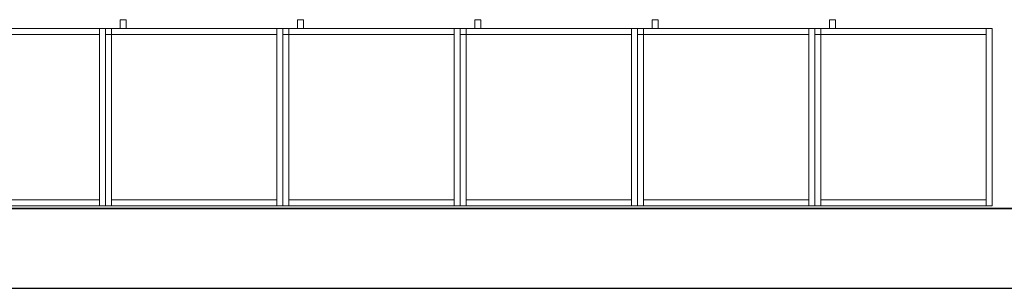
# Model space of a CAD drawing. Header units: metres. Extents: x 397.7 to 427.5, y 12.7 to 28.4.
# Tile 111 of 129: x 412.565 to 415.896, y 12.841 to 13.749. Entities that reach past the tile are written whole.
import ezdxf

# ---------------------------------------------------------------- set-up
doc = ezdxf.new("R2010")
doc.units = ezdxf.units.M
doc.layers.add('01_SUELOS', color=7, linetype='Continuous', lineweight=25, true_color=0x007f00)
for name, color, linetype, lineweight in [('02_MOBILIARIO', 7, 'Continuous', 18), ('A-DETL-____-MBND', 7, 'Continuous', 18), ('A-WALL-____-MCUT', 7, 'Continuous', 25), ('A-WALL-____-OTLN', 7, 'Continuous', 25), ('Mobiliario', 7, 'Continuous', 18)]:
    doc.layers.add(name, color=color, linetype=linetype, lineweight=lineweight)

# ---------------------------------------------------------------- blocks, each defined once
blk = doc.blocks.new('Family - Armai 60x60x60_P4-153679-07_PCI_P4')
at = {"layer": 'A-DETL-____-MBND', "color": 253, "true_color": 0xaaaaaa}
for p, q in [((0, 0.6), (0.6, 0.6)), ((0.6, 0.6), (0, 0.6)), ((0, 0), (0, 0.6)), ((0, 0.6), (0, 0)), ((0, 0.58), (0, 0.6)), ((0, 0.6), (0, 0.58)), ((0, 0.6), (0.02, 0.6)), ((0.02, 0.6), (0, 0.6)), ((0, 0.6), (0.02, 0.6)), ((0.02, 0.6), (0, 0.6)), ((0, 0), (0, 0.6)), ((0, 0.6), (0, 0)), ((0, 0.6), (0.6, 0.6)), ((0.6, 0.6), (0, 0.6)), ((0, 0), (0, 0.6)), ((0, 0.6), (0, 0)), ((0.02, 0.6), (0.02, 0.58)), ((0.02, 0.6), (0.02, 0.58)), ((0.02, 0.6), (0.02, 0)), ((0.02, 0), (0.02, 0.6)), ((0.02, 0.58), (0.02, 0.6)), ((0.02, 0.6), (0.58, 0.6)), ((0.02, 0.58), (0.02, 0.6)), ((0.58, 0.6), (0.02, 0.6)), ((0.05, 0.6), (0.05, 0.63)), ((0.05, 0.63), (0.07, 0.63)), ((0.05, 0.6), (0.05, 0.63)), ((0.07, 0.63), (0.05, 0.63)), ((0.07, 0.6), (0.05, 0.6)), ((0.05, 0.6), (0.07, 0.6)), ((0.07, 0.63), (0.07, 0.6)), ((0.07, 0.6), (0.07, 0.63)), ((0.58, 0.6), (0.6, 0.6)), ((0.6, 0.6), (0.58, 0.6)), ((0.58, 0), (0.58, 0.6)), ((0.58, 0.6), (0.58, 0)), ((0.58, 0.6), (0.58, 0.58)), ((0.58, 0.58), (0.58, 0.6)), ((0.6, 0.6), (0.6, 0)), ((0.6, 0), (0.6, 0.6)), ((0.6, 0.6), (0.6, 0)), ((0.6, 0), (0.6, 0.6)), ((0.6, 0.6), (0.6, 0)), ((0.6, 0), (0.6, 0.6)), ((0.02, 0.58), (0, 0.58)), ((0, 0.58), (0.02, 0.58)), ((0.58, 0.58), (0.02, 0.58)), ((0.02, 0.58), (0.58, 0.58)), ((0.6, 0), (0, 0)), ((0, 0), (0.6, 0)), ((0.02, 0), (0, 0)), ((0.02, 0), (0, 0)), ((0.6, 0), (0, 0)), ((0, 0), (0.6, 0)), ((0.02, 0), (0.02, 0.02)), ((0.02, 0.02), (0.58, 0.02)), ((0.02, 0), (0.02, 0.02)), ((0.58, 0.02), (0.02, 0.02)), ((0.58, 0), (0.02, 0)), ((0.02, 0), (0.58, 0)), ((0.58, 0.02), (0.58, 0)), ((0.58, 0), (0.58, 0.02)), ((0.6, 0), (0.58, 0)), ((0.6, 0), (0.58, 0))]:
    blk.add_line(p, q, dxfattribs=at)
blk = doc.blocks.new('Family - Armai 60x60x60_P4-153709-07_PCI_P4')
at = {"layer": '02_MOBILIARIO', "color": 253, "true_color": 0xaaaaaa}
for p, q in [((0.02, 0.6), (0, 0.6)), ((0, 0), (0, 0.6)), ((0, 0.6), (0.6, 0.6)), ((0.6, 0.6), (0, 0.6)), ((0, 0), (0, 0.6)), ((0, 0.6), (0, 0)), ((0, 0.6), (0, 0.58)), ((0, 0.6), (0.02, 0.6)), ((0.02, 0.6), (0.02, 0)), ((0.02, 0.58), (0.02, 0.6)), ((0.02, 0.6), (0.58, 0.6)), ((0.02, 0.6), (0.02, 0.58)), ((0.58, 0.58), (0.58, 0.6)), ((0.6, 0.6), (0.58, 0.6)), ((0.58, 0), (0.58, 0.6)), ((0.6, 0.6), (0.6, 0)), ((0.6, 0), (0.6, 0.6)), ((0.6, 0.6), (0.6, 0)), ((0.02, 0.58), (0, 0.58)), ((0.58, 0.58), (0.02, 0.58)), ((0.02, 0), (0, 0)), ((0.6, 0), (0, 0)), ((0, 0), (0.6, 0)), ((0.02, 0), (0.02, 0.02)), ((0.02, 0.02), (0.58, 0.02)), ((0.58, 0), (0.02, 0)), ((0.58, 0), (0.58, 0.02)), ((0.6, 0), (0.58, 0))]:
    blk.add_line(p, q, dxfattribs=at)
at = {"layer": 'Mobiliario', "color": 253, "true_color": 0xaaaaaa}
for p, q in [((0.02, 0.6), (0, 0.6)), ((0, 0.6), (0, 0)), ((0, 0.6), (0, 0.58)), ((0.02, 0.6), (0, 0.6)), ((0.02, 0), (0.02, 0.6)), ((0.58, 0.6), (0.02, 0.6)), ((0.02, 0.6), (0.02, 0.58)), ((0.02, 0.58), (0.02, 0.6)), ((0.58, 0.58), (0.58, 0.6)), ((0.6, 0.6), (0.58, 0.6)), ((0.58, 0.6), (0.58, 0)), ((0.6, 0), (0.6, 0.6)), ((0, 0.58), (0.02, 0.58)), ((0.02, 0.58), (0.58, 0.58)), ((0, 0), (0.02, 0)), ((0.58, 0.02), (0.02, 0.02)), ((0.02, 0.02), (0.02, 0)), ((0.02, 0), (0.58, 0)), ((0.58, 0), (0.58, 0.02)), ((0.58, 0), (0.6, 0))]:
    blk.add_line(p, q, dxfattribs=at)
blk = doc.blocks.new('Family - Armai 60x60x60_P4-153711-07_PCI_P4')
at = {"layer": 'A-DETL-____-MBND', "color": 253, "true_color": 0xaaaaaa}
for p, q in [((0, 0.6), (0.02, 0.6)), ((0.02, 0.6), (0, 0.6)), ((0, 0), (0, 0.6)), ((0, 0.6), (0, 0)), ((0, 0.6), (0.6, 0.6)), ((0.6, 0.6), (0, 0.6)), ((0, 0), (0, 0.6)), ((0, 0.6), (0, 0)), ((0, 0.58), (0, 0.6)), ((0, 0.6), (0, 0.58)), ((0, 0.6), (0.02, 0.6)), ((0.02, 0.6), (0, 0.6)), ((0, 0.6), (0.6, 0.6)), ((0.6, 0.6), (0, 0.6)), ((0, 0), (0, 0.6)), ((0, 0.6), (0, 0)), ((0.02, 0.6), (0.02, 0)), ((0.02, 0), (0.02, 0.6)), ((0.02, 0.58), (0.02, 0.6)), ((0.02, 0.6), (0.58, 0.6)), ((0.02, 0.58), (0.02, 0.6)), ((0.58, 0.6), (0.02, 0.6)), ((0.02, 0.6), (0.02, 0.58)), ((0.02, 0.6), (0.02, 0.58)), ((0.05, 0.6), (0.05, 0.63)), ((0.05, 0.63), (0.07, 0.63)), ((0.05, 0.6), (0.05, 0.63)), ((0.07, 0.63), (0.05, 0.63)), ((0.07, 0.6), (0.05, 0.6)), ((0.05, 0.6), (0.07, 0.6)), ((0.07, 0.63), (0.07, 0.6)), ((0.07, 0.6), (0.07, 0.63)), ((0.58, 0.6), (0.58, 0.58)), ((0.58, 0.58), (0.58, 0.6)), ((0.58, 0.6), (0.6, 0.6)), ((0.6, 0.6), (0.58, 0.6)), ((0.58, 0), (0.58, 0.6)), ((0.58, 0.6), (0.58, 0)), ((0.6, 0.6), (0.6, 0)), ((0.6, 0), (0.6, 0.6)), ((0.6, 0.6), (0.6, 0)), ((0.6, 0), (0.6, 0.6)), ((0.6, 0.6), (0.6, 0)), ((0.6, 0), (0.6, 0.6)), ((0.02, 0.58), (0, 0.58)), ((0, 0.58), (0.02, 0.58)), ((0.58, 0.58), (0.02, 0.58)), ((0.02, 0.58), (0.58, 0.58)), ((0.02, 0), (0, 0)), ((0.02, 0), (0, 0)), ((0.6, 0), (0, 0)), ((0, 0), (0.6, 0)), ((0.6, 0), (0, 0)), ((0, 0), (0.6, 0)), ((0.02, 0), (0.02, 0.02)), ((0.02, 0.02), (0.58, 0.02)), ((0.02, 0), (0.02, 0.02)), ((0.58, 0.02), (0.02, 0.02)), ((0.58, 0), (0.02, 0)), ((0.02, 0), (0.58, 0)), ((0.58, 0.02), (0.58, 0)), ((0.58, 0), (0.58, 0.02)), ((0.6, 0), (0.58, 0)), ((0.6, 0), (0.58, 0))]:
    blk.add_line(p, q, dxfattribs=at)
blk = doc.blocks.new('Family - Armai 60x60x60_P4-153765-07_PCI_P4')
at = {"layer": 'A-DETL-____-MBND', "color": 253, "true_color": 0xaaaaaa}
for p, q in [((0, 0.58), (0, 0.6)), ((0, 0.6), (0, 0.58)), ((0, 0.6), (0.02, 0.6)), ((0.02, 0.6), (0, 0.6)), ((0, 0.6), (0.6, 0.6)), ((0.6, 0.6), (0, 0.6)), ((0, 0), (0, 0.6)), ((0, 0.6), (0, 0)), ((0, 0.6), (0.6, 0.6)), ((0.6, 0.6), (0, 0.6)), ((0, 0), (0, 0.6)), ((0, 0.6), (0, 0)), ((0, 0.6), (0.02, 0.6)), ((0.02, 0.6), (0, 0.6)), ((0, 0), (0, 0.6)), ((0, 0.6), (0, 0)), ((0.02, 0.6), (0.02, 0.58)), ((0.02, 0.6), (0.02, 0.58)), ((0.02, 0.58), (0.02, 0.6)), ((0.02, 0.6), (0.58, 0.6)), ((0.02, 0.58), (0.02, 0.6)), ((0.58, 0.6), (0.02, 0.6)), ((0.02, 0.6), (0.02, 0)), ((0.02, 0), (0.02, 0.6)), ((0.05, 0.6), (0.05, 0.63)), ((0.05, 0.63), (0.07, 0.63)), ((0.05, 0.6), (0.05, 0.63)), ((0.07, 0.63), (0.05, 0.63)), ((0.07, 0.6), (0.05, 0.6)), ((0.05, 0.6), (0.07, 0.6)), ((0.07, 0.63), (0.07, 0.6)), ((0.07, 0.6), (0.07, 0.63)), ((0.58, 0.6), (0.58, 0.58)), ((0.58, 0.58), (0.58, 0.6)), ((0.58, 0.6), (0.6, 0.6)), ((0.6, 0.6), (0.58, 0.6)), ((0.58, 0), (0.58, 0.6)), ((0.58, 0.6), (0.58, 0)), ((0.6, 0.6), (0.6, 0)), ((0.6, 0), (0.6, 0.6)), ((0.6, 0.6), (0.6, 0)), ((0.6, 0), (0.6, 0.6)), ((0.6, 0.6), (0.6, 0)), ((0.6, 0), (0.6, 0.6)), ((0.02, 0.58), (0, 0.58)), ((0, 0.58), (0.02, 0.58)), ((0.58, 0.58), (0.02, 0.58)), ((0.02, 0.58), (0.58, 0.58)), ((0.6, 0), (0, 0)), ((0, 0), (0.6, 0)), ((0.6, 0), (0, 0)), ((0, 0), (0.6, 0)), ((0.02, 0), (0, 0)), ((0.02, 0), (0, 0)), ((0.02, 0), (0.02, 0.02)), ((0.02, 0.02), (0.58, 0.02)), ((0.02, 0), (0.02, 0.02)), ((0.58, 0.02), (0.02, 0.02)), ((0.58, 0), (0.02, 0)), ((0.02, 0), (0.58, 0)), ((0.58, 0.02), (0.58, 0)), ((0.58, 0), (0.58, 0.02)), ((0.6, 0), (0.58, 0)), ((0.6, 0), (0.58, 0))]:
    blk.add_line(p, q, dxfattribs=at)
blk = doc.blocks.new('Family - Armai 60x60x60_P4-153784-07_PCI_P4')
at = {"layer": '02_MOBILIARIO', "color": 253, "true_color": 0xaaaaaa}
for p, q in [((0, 0.6), (0, 0.58)), ((0, 0.6), (0.02, 0.6)), ((0, 0.6), (0.6, 0.6)), ((0.6, 0.6), (0, 0.6)), ((0, 0), (0, 0.6)), ((0, 0.6), (0, 0)), ((0.02, 0.6), (0, 0.6)), ((0, 0), (0, 0.6)), ((0.02, 0.6), (0.02, 0.58)), ((0.02, 0.58), (0.02, 0.6)), ((0.02, 0.6), (0.58, 0.6)), ((0.02, 0.6), (0.02, 0)), ((0.6, 0.6), (0.58, 0.6)), ((0.58, 0), (0.58, 0.6)), ((0.58, 0.58), (0.58, 0.6)), ((0.6, 0.6), (0.6, 0)), ((0.6, 0.6), (0.6, 0)), ((0.6, 0), (0.6, 0.6)), ((0.02, 0.58), (0, 0.58)), ((0.58, 0.58), (0.02, 0.58)), ((0.6, 0), (0, 0)), ((0, 0), (0.6, 0)), ((0.02, 0), (0, 0)), ((0.02, 0), (0.02, 0.02)), ((0.02, 0.02), (0.58, 0.02)), ((0.58, 0), (0.02, 0)), ((0.58, 0), (0.58, 0.02)), ((0.6, 0), (0.58, 0))]:
    blk.add_line(p, q, dxfattribs=at)
at = {"layer": 'Mobiliario', "color": 253, "true_color": 0xaaaaaa}
for p, q in [((0, 0.6), (0, 0.58)), ((0.02, 0.6), (0, 0.6)), ((0.02, 0.6), (0, 0.6)), ((0, 0.6), (0, 0)), ((0.02, 0.58), (0.02, 0.6)), ((0.58, 0.6), (0.02, 0.6)), ((0.02, 0.6), (0.02, 0.58)), ((0.02, 0), (0.02, 0.6)), ((0.6, 0.6), (0.58, 0.6)), ((0.58, 0.6), (0.58, 0)), ((0.58, 0.58), (0.58, 0.6)), ((0.6, 0), (0.6, 0.6)), ((0, 0.58), (0.02, 0.58)), ((0.02, 0.58), (0.58, 0.58)), ((0, 0), (0.02, 0)), ((0.58, 0.02), (0.02, 0.02)), ((0.02, 0.02), (0.02, 0)), ((0.02, 0), (0.58, 0)), ((0.58, 0), (0.58, 0.02)), ((0.58, 0), (0.6, 0))]:
    blk.add_line(p, q, dxfattribs=at)
blk = doc.blocks.new('Family - Armai 60x60x60_P4-153874-07_PCI_P4')
at = {"layer": '02_MOBILIARIO', "color": 253, "true_color": 0xaaaaaa}
for p, q in [((0, 0.6), (0, 0.58)), ((0, 0.6), (0.02, 0.6)), ((0, 0.6), (0.6, 0.6)), ((0.6, 0.6), (0, 0.6)), ((0, 0), (0, 0.6)), ((0, 0.6), (0, 0)), ((0.02, 0.6), (0, 0.6)), ((0, 0), (0, 0.6)), ((0.02, 0.6), (0.02, 0.58)), ((0.02, 0.58), (0.02, 0.6)), ((0.02, 0.6), (0.58, 0.6)), ((0.02, 0.6), (0.02, 0)), ((0.6, 0.6), (0.58, 0.6)), ((0.58, 0), (0.58, 0.6)), ((0.58, 0.58), (0.58, 0.6)), ((0.6, 0.6), (0.6, 0)), ((0.6, 0.6), (0.6, 0)), ((0.6, 0), (0.6, 0.6)), ((0.02, 0.58), (0, 0.58)), ((0.58, 0.58), (0.02, 0.58)), ((0.6, 0), (0, 0)), ((0, 0), (0.6, 0)), ((0.02, 0), (0, 0)), ((0.02, 0), (0.02, 0.02)), ((0.02, 0.02), (0.58, 0.02)), ((0.58, 0), (0.02, 0)), ((0.58, 0), (0.58, 0.02)), ((0.6, 0), (0.58, 0))]:
    blk.add_line(p, q, dxfattribs=at)
at = {"layer": 'Mobiliario', "color": 253, "true_color": 0xaaaaaa}
for p, q in [((0, 0.6), (0, 0.58)), ((0.02, 0.6), (0, 0.6)), ((0.02, 0.6), (0, 0.6)), ((0, 0.6), (0, 0)), ((0.02, 0.58), (0.02, 0.6)), ((0.58, 0.6), (0.02, 0.6)), ((0.02, 0.6), (0.02, 0.58)), ((0.02, 0), (0.02, 0.6)), ((0.6, 0.6), (0.58, 0.6)), ((0.58, 0.6), (0.58, 0)), ((0.58, 0.58), (0.58, 0.6)), ((0.6, 0), (0.6, 0.6)), ((0, 0.58), (0.02, 0.58)), ((0.02, 0.58), (0.58, 0.58)), ((0, 0), (0.02, 0)), ((0.58, 0.02), (0.02, 0.02)), ((0.02, 0.02), (0.02, 0)), ((0.02, 0), (0.58, 0)), ((0.58, 0), (0.58, 0.02)), ((0.58, 0), (0.6, 0))]:
    blk.add_line(p, q, dxfattribs=at)
blk = doc.blocks.new('Family - Armai 60x60x60_P4-153935-07_PCI_P4')
at = {"layer": '02_MOBILIARIO', "color": 253, "true_color": 0xaaaaaa}
for p, q in [((0, 0.6), (0.6, 0.6)), ((0.6, 0.6), (0, 0.6)), ((0, 0), (0, 0.6)), ((0, 0.6), (0, 0)), ((0, 0.6), (0, 0.58)), ((0, 0.6), (0.02, 0.6)), ((0.02, 0.6), (0, 0.6)), ((0, 0), (0, 0.6)), ((0.02, 0.6), (0.02, 0.58)), ((0.02, 0.6), (0.02, 0)), ((0.02, 0.58), (0.02, 0.6)), ((0.02, 0.6), (0.58, 0.6)), ((0.6, 0.6), (0.58, 0.6)), ((0.58, 0), (0.58, 0.6)), ((0.58, 0.58), (0.58, 0.6)), ((0.6, 0.6), (0.6, 0)), ((0.6, 0), (0.6, 0.6)), ((0.6, 0.6), (0.6, 0)), ((0.02, 0.58), (0, 0.58)), ((0.58, 0.58), (0.02, 0.58)), ((0.6, 0), (0, 0)), ((0, 0), (0.6, 0)), ((0.02, 0), (0, 0)), ((0.02, 0), (0.02, 0.02)), ((0.02, 0.02), (0.58, 0.02)), ((0.58, 0), (0.02, 0)), ((0.58, 0), (0.58, 0.02)), ((0.6, 0), (0.58, 0))]:
    blk.add_line(p, q, dxfattribs=at)
at = {"layer": 'Mobiliario', "color": 253, "true_color": 0xaaaaaa}
for p, q in [((0, 0.6), (0, 0.58)), ((0.02, 0.6), (0, 0.6)), ((0.02, 0.6), (0, 0.6)), ((0, 0.6), (0, 0)), ((0.02, 0.58), (0.02, 0.6)), ((0.02, 0), (0.02, 0.6)), ((0.58, 0.6), (0.02, 0.6)), ((0.02, 0.6), (0.02, 0.58)), ((0.6, 0.6), (0.58, 0.6)), ((0.58, 0.6), (0.58, 0)), ((0.58, 0.58), (0.58, 0.6)), ((0.6, 0), (0.6, 0.6)), ((0, 0.58), (0.02, 0.58)), ((0.02, 0.58), (0.58, 0.58)), ((0, 0), (0.02, 0)), ((0.58, 0.02), (0.02, 0.02)), ((0.02, 0.02), (0.02, 0)), ((0.02, 0), (0.58, 0)), ((0.58, 0), (0.58, 0.02)), ((0.58, 0), (0.6, 0))]:
    blk.add_line(p, q, dxfattribs=at)
blk = doc.blocks.new('Family - Armai 60x60x60_P4-154035-07_PCI_P4')
at = {"layer": 'A-DETL-____-MBND', "color": 253, "true_color": 0xaaaaaa}
for p, q in [((0, 0.6), (0.6, 0.6)), ((0.6, 0.6), (0, 0.6)), ((0, 0), (0, 0.6)), ((0, 0.6), (0, 0)), ((0, 0.6), (0.02, 0.6)), ((0.02, 0.6), (0, 0.6)), ((0, 0), (0, 0.6)), ((0, 0.6), (0, 0)), ((0, 0.6), (0.6, 0.6)), ((0.6, 0.6), (0, 0.6)), ((0, 0), (0, 0.6)), ((0, 0.6), (0, 0)), ((0, 0.58), (0, 0.6)), ((0, 0.6), (0, 0.58)), ((0, 0.6), (0.02, 0.6)), ((0.02, 0.6), (0, 0.6)), ((0.02, 0.6), (0.02, 0)), ((0.02, 0), (0.02, 0.6)), ((0.02, 0.58), (0.02, 0.6)), ((0.02, 0.6), (0.58, 0.6)), ((0.02, 0.58), (0.02, 0.6)), ((0.58, 0.6), (0.02, 0.6)), ((0.02, 0.6), (0.02, 0.58)), ((0.02, 0.6), (0.02, 0.58)), ((0.05, 0.6), (0.05, 0.63)), ((0.05, 0.63), (0.07, 0.63)), ((0.05, 0.6), (0.05, 0.63)), ((0.07, 0.63), (0.05, 0.63)), ((0.07, 0.6), (0.05, 0.6)), ((0.05, 0.6), (0.07, 0.6)), ((0.07, 0.63), (0.07, 0.6)), ((0.07, 0.6), (0.07, 0.63)), ((0.58, 0.6), (0.6, 0.6)), ((0.6, 0.6), (0.58, 0.6)), ((0.58, 0), (0.58, 0.6)), ((0.58, 0.6), (0.58, 0)), ((0.58, 0.6), (0.58, 0.58)), ((0.58, 0.58), (0.58, 0.6)), ((0.6, 0.6), (0.6, 0)), ((0.6, 0), (0.6, 0.6)), ((0.6, 0.6), (0.6, 0)), ((0.6, 0), (0.6, 0.6)), ((0.6, 0.6), (0.6, 0)), ((0.6, 0), (0.6, 0.6)), ((0.02, 0.58), (0, 0.58)), ((0, 0.58), (0.02, 0.58)), ((0.58, 0.58), (0.02, 0.58)), ((0.02, 0.58), (0.58, 0.58)), ((0.6, 0), (0, 0)), ((0, 0), (0.6, 0)), ((0.02, 0), (0, 0)), ((0.02, 0), (0, 0)), ((0.6, 0), (0, 0)), ((0, 0), (0.6, 0)), ((0.02, 0), (0.02, 0.02)), ((0.02, 0.02), (0.58, 0.02)), ((0.02, 0), (0.02, 0.02)), ((0.58, 0.02), (0.02, 0.02)), ((0.58, 0), (0.02, 0)), ((0.02, 0), (0.58, 0)), ((0.58, 0.02), (0.58, 0)), ((0.58, 0), (0.58, 0.02)), ((0.6, 0), (0.58, 0)), ((0.6, 0), (0.58, 0))]:
    blk.add_line(p, q, dxfattribs=at)
blk = doc.blocks.new('Family - Armai 60x60x60_P4-154091-07_PCI_P4')
at = {"layer": 'A-DETL-____-MBND', "color": 253, "true_color": 0xaaaaaa}
for p, q in [((0, 0.6), (0.02, 0.6)), ((0.02, 0.6), (0, 0.6)), ((0, 0), (0, 0.6)), ((0, 0.6), (0, 0)), ((0, 0.6), (0.6, 0.6)), ((0.6, 0.6), (0, 0.6)), ((0, 0), (0, 0.6)), ((0, 0.6), (0, 0)), ((0, 0.58), (0, 0.6)), ((0, 0.6), (0, 0.58)), ((0, 0.6), (0.02, 0.6)), ((0.02, 0.6), (0, 0.6)), ((0, 0.6), (0.6, 0.6)), ((0.6, 0.6), (0, 0.6)), ((0, 0), (0, 0.6)), ((0, 0.6), (0, 0)), ((0.02, 0.6), (0.02, 0)), ((0.02, 0), (0.02, 0.6)), ((0.02, 0.6), (0.02, 0.58)), ((0.02, 0.6), (0.02, 0.58)), ((0.02, 0.58), (0.02, 0.6)), ((0.02, 0.6), (0.58, 0.6)), ((0.02, 0.58), (0.02, 0.6)), ((0.58, 0.6), (0.02, 0.6)), ((0.05, 0.6), (0.05, 0.63)), ((0.05, 0.63), (0.07, 0.63)), ((0.05, 0.6), (0.05, 0.63)), ((0.07, 0.63), (0.05, 0.63)), ((0.07, 0.6), (0.05, 0.6)), ((0.05, 0.6), (0.07, 0.6)), ((0.07, 0.63), (0.07, 0.6)), ((0.07, 0.6), (0.07, 0.63)), ((0.58, 0.6), (0.6, 0.6)), ((0.6, 0.6), (0.58, 0.6)), ((0.58, 0), (0.58, 0.6)), ((0.58, 0.6), (0.58, 0)), ((0.58, 0.6), (0.58, 0.58)), ((0.58, 0.58), (0.58, 0.6)), ((0.6, 0.6), (0.6, 0)), ((0.6, 0), (0.6, 0.6)), ((0.6, 0.6), (0.6, 0)), ((0.6, 0), (0.6, 0.6)), ((0.6, 0.6), (0.6, 0)), ((0.6, 0), (0.6, 0.6)), ((0.02, 0.58), (0, 0.58)), ((0, 0.58), (0.02, 0.58)), ((0.58, 0.58), (0.02, 0.58)), ((0.02, 0.58), (0.58, 0.58)), ((0.02, 0), (0, 0)), ((0.02, 0), (0, 0)), ((0.6, 0), (0, 0)), ((0, 0), (0.6, 0)), ((0.6, 0), (0, 0)), ((0, 0), (0.6, 0)), ((0.02, 0), (0.02, 0.02)), ((0.02, 0.02), (0.58, 0.02)), ((0.02, 0), (0.02, 0.02)), ((0.58, 0.02), (0.02, 0.02)), ((0.58, 0), (0.02, 0)), ((0.02, 0), (0.58, 0)), ((0.58, 0.02), (0.58, 0)), ((0.58, 0), (0.58, 0.02)), ((0.6, 0), (0.58, 0)), ((0.6, 0), (0.58, 0))]:
    blk.add_line(p, q, dxfattribs=at)
blk = doc.blocks.new('Family - Armai 60x60x60_P4-154120-07_PCI_P4')
at = {"layer": 'A-DETL-____-MBND', "color": 253, "true_color": 0xaaaaaa}
for p, q in [((0, 0.6), (0.6, 0.6)), ((0.6, 0.6), (0, 0.6)), ((0, 0), (0, 0.6)), ((0, 0.6), (0, 0)), ((0, 0.6), (0.6, 0.6)), ((0.6, 0.6), (0, 0.6)), ((0, 0), (0, 0.6)), ((0, 0.6), (0, 0)), ((0, 0.6), (0.02, 0.6)), ((0.02, 0.6), (0, 0.6)), ((0, 0), (0, 0.6)), ((0, 0.6), (0, 0)), ((0, 0.58), (0, 0.6)), ((0, 0.6), (0, 0.58)), ((0, 0.6), (0.02, 0.6)), ((0.02, 0.6), (0, 0.6)), ((0.02, 0.58), (0.02, 0.6)), ((0.02, 0.6), (0.58, 0.6)), ((0.02, 0.58), (0.02, 0.6)), ((0.58, 0.6), (0.02, 0.6)), ((0.02, 0.6), (0.02, 0)), ((0.02, 0), (0.02, 0.6)), ((0.02, 0.6), (0.02, 0.58)), ((0.02, 0.6), (0.02, 0.58)), ((0.05, 0.6), (0.05, 0.63)), ((0.05, 0.63), (0.07, 0.63)), ((0.05, 0.6), (0.05, 0.63)), ((0.07, 0.63), (0.05, 0.63)), ((0.07, 0.6), (0.05, 0.6)), ((0.05, 0.6), (0.07, 0.6)), ((0.07, 0.63), (0.07, 0.6)), ((0.07, 0.6), (0.07, 0.63)), ((0.58, 0.6), (0.58, 0.58)), ((0.58, 0.58), (0.58, 0.6)), ((0.58, 0.6), (0.6, 0.6)), ((0.6, 0.6), (0.58, 0.6)), ((0.58, 0), (0.58, 0.6)), ((0.58, 0.6), (0.58, 0)), ((0.6, 0.6), (0.6, 0)), ((0.6, 0), (0.6, 0.6)), ((0.6, 0.6), (0.6, 0)), ((0.6, 0), (0.6, 0.6)), ((0.6, 0.6), (0.6, 0)), ((0.6, 0), (0.6, 0.6)), ((0.02, 0.58), (0, 0.58)), ((0, 0.58), (0.02, 0.58)), ((0.58, 0.58), (0.02, 0.58)), ((0.02, 0.58), (0.58, 0.58)), ((0.6, 0), (0, 0)), ((0, 0), (0.6, 0)), ((0.6, 0), (0, 0)), ((0, 0), (0.6, 0)), ((0.02, 0), (0, 0)), ((0.02, 0), (0, 0)), ((0.02, 0), (0.02, 0.02)), ((0.02, 0.02), (0.58, 0.02)), ((0.02, 0), (0.02, 0.02)), ((0.58, 0.02), (0.02, 0.02)), ((0.58, 0), (0.02, 0)), ((0.02, 0), (0.58, 0)), ((0.58, 0.02), (0.58, 0)), ((0.58, 0), (0.58, 0.02)), ((0.6, 0), (0.58, 0)), ((0.6, 0), (0.58, 0))]:
    blk.add_line(p, q, dxfattribs=at)
blk = doc.blocks.new('Family - Armai 60x60x60_P4-154166-07_PCI_P4')
at = {"layer": 'A-DETL-____-MBND', "color": 253, "true_color": 0xaaaaaa}
for p, q in [((0, 0.6), (0.6, 0.6)), ((0.6, 0.6), (0, 0.6)), ((0, 0), (0, 0.6)), ((0, 0.6), (0, 0)), ((0, 0.58), (0, 0.6)), ((0, 0.6), (0, 0.58)), ((0, 0.6), (0.02, 0.6)), ((0.02, 0.6), (0, 0.6)), ((0, 0.6), (0.6, 0.6)), ((0.6, 0.6), (0, 0.6)), ((0, 0), (0, 0.6)), ((0, 0.6), (0, 0)), ((0, 0.6), (0.02, 0.6)), ((0.02, 0.6), (0, 0.6)), ((0, 0), (0, 0.6)), ((0, 0.6), (0, 0)), ((0.02, 0.6), (0.02, 0.58)), ((0.02, 0.6), (0.02, 0.58)), ((0.02, 0.58), (0.02, 0.6)), ((0.02, 0.6), (0.58, 0.6)), ((0.02, 0.58), (0.02, 0.6)), ((0.58, 0.6), (0.02, 0.6)), ((0.02, 0.6), (0.02, 0)), ((0.02, 0), (0.02, 0.6)), ((0.05, 0.6), (0.05, 0.63)), ((0.05, 0.63), (0.07, 0.63)), ((0.05, 0.6), (0.05, 0.63)), ((0.07, 0.63), (0.05, 0.63)), ((0.07, 0.6), (0.05, 0.6)), ((0.05, 0.6), (0.07, 0.6)), ((0.07, 0.63), (0.07, 0.6)), ((0.07, 0.6), (0.07, 0.63)), ((0.58, 0.6), (0.6, 0.6)), ((0.6, 0.6), (0.58, 0.6)), ((0.58, 0), (0.58, 0.6)), ((0.58, 0.6), (0.58, 0)), ((0.58, 0.6), (0.58, 0.58)), ((0.58, 0.58), (0.58, 0.6)), ((0.6, 0.6), (0.6, 0)), ((0.6, 0), (0.6, 0.6)), ((0.6, 0.6), (0.6, 0)), ((0.6, 0), (0.6, 0.6)), ((0.6, 0.6), (0.6, 0)), ((0.6, 0), (0.6, 0.6)), ((0.02, 0.58), (0, 0.58)), ((0, 0.58), (0.02, 0.58)), ((0.58, 0.58), (0.02, 0.58)), ((0.02, 0.58), (0.58, 0.58)), ((0.6, 0), (0, 0)), ((0, 0), (0.6, 0)), ((0.6, 0), (0, 0)), ((0, 0), (0.6, 0)), ((0.02, 0), (0, 0)), ((0.02, 0), (0, 0)), ((0.02, 0), (0.02, 0.02)), ((0.02, 0.02), (0.58, 0.02)), ((0.02, 0), (0.02, 0.02)), ((0.58, 0.02), (0.02, 0.02)), ((0.58, 0), (0.02, 0)), ((0.02, 0), (0.58, 0)), ((0.58, 0.02), (0.58, 0)), ((0.58, 0), (0.58, 0.02)), ((0.6, 0), (0.58, 0)), ((0.6, 0), (0.58, 0))]:
    blk.add_line(p, q, dxfattribs=at)
blk = doc.blocks.new('Family - Armai 60x60x60_P4-154186-07_PCI_P4')
at = {"layer": 'A-DETL-____-MBND', "color": 253, "true_color": 0xaaaaaa}
for p, q in [((0, 0.6), (0.6, 0.6)), ((0.6, 0.6), (0, 0.6)), ((0, 0), (0, 0.6)), ((0, 0.6), (0, 0)), ((0, 0.58), (0, 0.6)), ((0, 0.6), (0, 0.58)), ((0, 0.6), (0.02, 0.6)), ((0.02, 0.6), (0, 0.6)), ((0, 0.6), (0.6, 0.6)), ((0.6, 0.6), (0, 0.6)), ((0, 0), (0, 0.6)), ((0, 0.6), (0, 0)), ((0, 0.6), (0.02, 0.6)), ((0.02, 0.6), (0, 0.6)), ((0, 0), (0, 0.6)), ((0, 0.6), (0, 0)), ((0.02, 0.58), (0.02, 0.6)), ((0.02, 0.6), (0.58, 0.6)), ((0.02, 0.58), (0.02, 0.6)), ((0.58, 0.6), (0.02, 0.6)), ((0.02, 0.6), (0.02, 0.58)), ((0.02, 0.6), (0.02, 0.58)), ((0.02, 0.6), (0.02, 0)), ((0.02, 0), (0.02, 0.6)), ((0.05, 0.6), (0.05, 0.63)), ((0.05, 0.63), (0.07, 0.63)), ((0.05, 0.6), (0.05, 0.63)), ((0.07, 0.63), (0.05, 0.63)), ((0.07, 0.6), (0.05, 0.6)), ((0.05, 0.6), (0.07, 0.6)), ((0.07, 0.63), (0.07, 0.6)), ((0.07, 0.6), (0.07, 0.63)), ((0.58, 0.6), (0.58, 0.58)), ((0.58, 0.58), (0.58, 0.6)), ((0.58, 0.6), (0.6, 0.6)), ((0.6, 0.6), (0.58, 0.6)), ((0.58, 0), (0.58, 0.6)), ((0.58, 0.6), (0.58, 0)), ((0.6, 0.6), (0.6, 0)), ((0.6, 0), (0.6, 0.6)), ((0.6, 0.6), (0.6, 0)), ((0.6, 0), (0.6, 0.6)), ((0.6, 0.6), (0.6, 0)), ((0.6, 0), (0.6, 0.6)), ((0.02, 0.58), (0, 0.58)), ((0, 0.58), (0.02, 0.58)), ((0.58, 0.58), (0.02, 0.58)), ((0.02, 0.58), (0.58, 0.58)), ((0.6, 0), (0, 0)), ((0, 0), (0.6, 0)), ((0.6, 0), (0, 0)), ((0, 0), (0.6, 0)), ((0.02, 0), (0, 0)), ((0.02, 0), (0, 0)), ((0.02, 0), (0.02, 0.02)), ((0.02, 0.02), (0.58, 0.02)), ((0.02, 0), (0.02, 0.02)), ((0.58, 0.02), (0.02, 0.02)), ((0.58, 0), (0.02, 0)), ((0.02, 0), (0.58, 0)), ((0.58, 0.02), (0.58, 0)), ((0.58, 0), (0.58, 0.02)), ((0.6, 0), (0.58, 0)), ((0.6, 0), (0.58, 0))]:
    blk.add_line(p, q, dxfattribs=at)
blk = doc.blocks.new('Family - Armai 60x60x60_P4-154188-07_PCI_P4')
at = {"layer": '02_MOBILIARIO', "color": 253, "true_color": 0xaaaaaa}
for p, q in [((0.02, 0.6), (0, 0.6)), ((0, 0), (0, 0.6)), ((0, 0.6), (0, 0.58)), ((0, 0.6), (0.02, 0.6)), ((0, 0.6), (0.6, 0.6)), ((0.6, 0.6), (0, 0.6)), ((0, 0), (0, 0.6)), ((0, 0.6), (0, 0)), ((0.02, 0.58), (0.02, 0.6)), ((0.02, 0.6), (0.58, 0.6)), ((0.02, 0.6), (0.02, 0)), ((0.02, 0.6), (0.02, 0.58)), ((0.58, 0.58), (0.58, 0.6)), ((0.6, 0.6), (0.58, 0.6)), ((0.58, 0), (0.58, 0.6)), ((0.6, 0.6), (0.6, 0)), ((0.6, 0), (0.6, 0.6)), ((0.6, 0.6), (0.6, 0)), ((0.02, 0.58), (0, 0.58)), ((0.58, 0.58), (0.02, 0.58)), ((0.02, 0), (0, 0)), ((0.6, 0), (0, 0)), ((0, 0), (0.6, 0)), ((0.02, 0), (0.02, 0.02)), ((0.02, 0.02), (0.58, 0.02)), ((0.58, 0), (0.02, 0)), ((0.58, 0), (0.58, 0.02)), ((0.6, 0), (0.58, 0))]:
    blk.add_line(p, q, dxfattribs=at)
at = {"layer": 'Mobiliario', "color": 253, "true_color": 0xaaaaaa}
for p, q in [((0.02, 0.6), (0, 0.6)), ((0, 0.6), (0, 0)), ((0, 0.6), (0, 0.58)), ((0.02, 0.6), (0, 0.6)), ((0.58, 0.6), (0.02, 0.6)), ((0.02, 0.6), (0.02, 0.58)), ((0.02, 0), (0.02, 0.6)), ((0.02, 0.58), (0.02, 0.6)), ((0.58, 0.58), (0.58, 0.6)), ((0.6, 0.6), (0.58, 0.6)), ((0.58, 0.6), (0.58, 0)), ((0.6, 0), (0.6, 0.6)), ((0, 0.58), (0.02, 0.58)), ((0.02, 0.58), (0.58, 0.58)), ((0, 0), (0.02, 0)), ((0.58, 0.02), (0.02, 0.02)), ((0.02, 0.02), (0.02, 0)), ((0.02, 0), (0.58, 0)), ((0.58, 0), (0.58, 0.02)), ((0.58, 0), (0.6, 0))]:
    blk.add_line(p, q, dxfattribs=at)
blk = doc.blocks.new('Family - Mur P4-154190-07_PCI_P4')
at = {"layer": 'A-WALL-____-MCUT', "color": 253, "true_color": 0xaaaaaa}
for p, q in [((25.4717, 0.27), (0.0535, 0.27)), ((0, 0), (25.4157, 0))]:
    blk.add_line(p, q, dxfattribs=at)
at = {"layer": 'A-WALL-____-OTLN', "color": 253, "true_color": 0xaaaaaa}
for p, q in [((25.4717, 0.27), (0.0535, 0.27)), ((0, 0), (25.4157, 0))]:
    blk.add_line(p, q, dxfattribs=at)
at = {"layer": 'A-WALL-____-OTLN', "color": 253, "lineweight": 18, "true_color": 0xaaaaaa}
blk.add_line((0, 0), (25.4157, 0), dxfattribs=at)
blk = doc.blocks.new('Family - Armai 60x60x60_P4-154304-07_PCI_P4')
at = {"layer": 'A-DETL-____-MBND', "color": 253, "true_color": 0xaaaaaa}
for p, q in [((0, 0.6), (0.6, 0.6)), ((0.6, 0.6), (0, 0.6)), ((0, 0), (0, 0.6)), ((0, 0.6), (0, 0)), ((0, 0.6), (0.02, 0.6)), ((0.02, 0.6), (0, 0.6)), ((0, 0), (0, 0.6)), ((0, 0.6), (0, 0)), ((0, 0.6), (0.6, 0.6)), ((0.6, 0.6), (0, 0.6)), ((0, 0), (0, 0.6)), ((0, 0.6), (0, 0)), ((0, 0.58), (0, 0.6)), ((0, 0.6), (0, 0.58)), ((0, 0.6), (0.02, 0.6)), ((0.02, 0.6), (0, 0.6)), ((0.02, 0.6), (0.02, 0)), ((0.02, 0), (0.02, 0.6)), ((0.02, 0.58), (0.02, 0.6)), ((0.02, 0.6), (0.58, 0.6)), ((0.02, 0.58), (0.02, 0.6)), ((0.58, 0.6), (0.02, 0.6)), ((0.02, 0.6), (0.02, 0.58)), ((0.02, 0.6), (0.02, 0.58)), ((0.05, 0.6), (0.05, 0.63)), ((0.05, 0.63), (0.07, 0.63)), ((0.05, 0.6), (0.05, 0.63)), ((0.07, 0.63), (0.05, 0.63)), ((0.07, 0.6), (0.05, 0.6)), ((0.05, 0.6), (0.07, 0.6)), ((0.07, 0.63), (0.07, 0.6)), ((0.07, 0.6), (0.07, 0.63)), ((0.58, 0.6), (0.58, 0.58)), ((0.58, 0.58), (0.58, 0.6)), ((0.58, 0.6), (0.6, 0.6)), ((0.6, 0.6), (0.58, 0.6)), ((0.58, 0), (0.58, 0.6)), ((0.58, 0.6), (0.58, 0)), ((0.6, 0.6), (0.6, 0)), ((0.6, 0), (0.6, 0.6)), ((0.6, 0.6), (0.6, 0)), ((0.6, 0), (0.6, 0.6)), ((0.6, 0.6), (0.6, 0)), ((0.6, 0), (0.6, 0.6)), ((0.02, 0.58), (0, 0.58)), ((0, 0.58), (0.02, 0.58)), ((0.58, 0.58), (0.02, 0.58)), ((0.02, 0.58), (0.58, 0.58)), ((0.6, 0), (0, 0)), ((0, 0), (0.6, 0)), ((0.02, 0), (0, 0)), ((0.02, 0), (0, 0)), ((0.6, 0), (0, 0)), ((0, 0), (0.6, 0)), ((0.02, 0), (0.02, 0.02)), ((0.02, 0.02), (0.58, 0.02)), ((0.02, 0), (0.02, 0.02)), ((0.58, 0.02), (0.02, 0.02)), ((0.58, 0), (0.02, 0)), ((0.02, 0), (0.58, 0)), ((0.58, 0.02), (0.58, 0)), ((0.58, 0), (0.58, 0.02)), ((0.6, 0), (0.58, 0)), ((0.6, 0), (0.58, 0))]:
    blk.add_line(p, q, dxfattribs=at)
blk = doc.blocks.new('Family - Armai 60x60x60_P4-154362-07_PCI_P4')
at = {"layer": '02_MOBILIARIO', "color": 253, "true_color": 0xaaaaaa}
for p, q in [((0.02, 0.6), (0, 0.6)), ((0, 0), (0, 0.6)), ((0, 0.6), (0, 0.58)), ((0, 0.6), (0.02, 0.6)), ((0, 0.6), (0.6, 0.6)), ((0.6, 0.6), (0, 0.6)), ((0, 0), (0, 0.6)), ((0, 0.6), (0, 0)), ((0.02, 0.58), (0.02, 0.6)), ((0.02, 0.6), (0.58, 0.6)), ((0.02, 0.6), (0.02, 0)), ((0.02, 0.6), (0.02, 0.58)), ((0.58, 0.58), (0.58, 0.6)), ((0.6, 0.6), (0.58, 0.6)), ((0.58, 0), (0.58, 0.6)), ((0.6, 0.6), (0.6, 0)), ((0.6, 0.6), (0.6, 0)), ((0.6, 0), (0.6, 0.6)), ((0.02, 0.58), (0, 0.58)), ((0.58, 0.58), (0.02, 0.58)), ((0.02, 0), (0, 0)), ((0.6, 0), (0, 0)), ((0, 0), (0.6, 0)), ((0.02, 0), (0.02, 0.02)), ((0.02, 0.02), (0.58, 0.02)), ((0.58, 0), (0.02, 0)), ((0.58, 0), (0.58, 0.02)), ((0.6, 0), (0.58, 0))]:
    blk.add_line(p, q, dxfattribs=at)
at = {"layer": 'Mobiliario', "color": 253, "true_color": 0xaaaaaa}
for p, q in [((0.02, 0.6), (0, 0.6)), ((0, 0.6), (0, 0)), ((0, 0.6), (0, 0.58)), ((0.02, 0.6), (0, 0.6)), ((0.58, 0.6), (0.02, 0.6)), ((0.02, 0.6), (0.02, 0.58)), ((0.02, 0), (0.02, 0.6)), ((0.02, 0.58), (0.02, 0.6)), ((0.58, 0.58), (0.58, 0.6)), ((0.6, 0.6), (0.58, 0.6)), ((0.58, 0.6), (0.58, 0)), ((0.6, 0), (0.6, 0.6)), ((0, 0.58), (0.02, 0.58)), ((0.02, 0.58), (0.58, 0.58)), ((0, 0), (0.02, 0)), ((0.58, 0.02), (0.02, 0.02)), ((0.02, 0.02), (0.02, 0)), ((0.02, 0), (0.58, 0)), ((0.58, 0), (0.58, 0.02)), ((0.58, 0), (0.6, 0))]:
    blk.add_line(p, q, dxfattribs=at)
blk = doc.blocks.new('Family - Armai 60x60x60_P4-154402-07_PCI_P4')
at = {"layer": 'A-DETL-____-MBND', "color": 253, "true_color": 0xaaaaaa}
for p, q in [((0, 0.58), (0, 0.6)), ((0, 0.6), (0, 0.58)), ((0, 0.6), (0.02, 0.6)), ((0.02, 0.6), (0, 0.6)), ((0, 0.6), (0.6, 0.6)), ((0.6, 0.6), (0, 0.6)), ((0, 0), (0, 0.6)), ((0, 0.6), (0, 0)), ((0, 0.6), (0.02, 0.6)), ((0.02, 0.6), (0, 0.6)), ((0, 0), (0, 0.6)), ((0, 0.6), (0, 0)), ((0, 0.6), (0.6, 0.6)), ((0.6, 0.6), (0, 0.6)), ((0, 0), (0, 0.6)), ((0, 0.6), (0, 0)), ((0.02, 0.6), (0.02, 0.58)), ((0.02, 0.6), (0.02, 0.58)), ((0.02, 0.58), (0.02, 0.6)), ((0.02, 0.6), (0.58, 0.6)), ((0.02, 0.58), (0.02, 0.6)), ((0.58, 0.6), (0.02, 0.6)), ((0.02, 0.6), (0.02, 0)), ((0.02, 0), (0.02, 0.6)), ((0.05, 0.6), (0.05, 0.63)), ((0.05, 0.63), (0.07, 0.63)), ((0.05, 0.6), (0.05, 0.63)), ((0.07, 0.63), (0.05, 0.63)), ((0.07, 0.6), (0.05, 0.6)), ((0.05, 0.6), (0.07, 0.6)), ((0.07, 0.63), (0.07, 0.6)), ((0.07, 0.6), (0.07, 0.63)), ((0.58, 0.6), (0.58, 0.58)), ((0.58, 0.58), (0.58, 0.6)), ((0.58, 0.6), (0.6, 0.6)), ((0.6, 0.6), (0.58, 0.6)), ((0.58, 0), (0.58, 0.6)), ((0.58, 0.6), (0.58, 0)), ((0.6, 0.6), (0.6, 0)), ((0.6, 0), (0.6, 0.6)), ((0.6, 0.6), (0.6, 0)), ((0.6, 0), (0.6, 0.6)), ((0.6, 0.6), (0.6, 0)), ((0.6, 0), (0.6, 0.6)), ((0.02, 0.58), (0, 0.58)), ((0, 0.58), (0.02, 0.58)), ((0.58, 0.58), (0.02, 0.58)), ((0.02, 0.58), (0.58, 0.58)), ((0.6, 0), (0, 0)), ((0, 0), (0.6, 0)), ((0.02, 0), (0, 0)), ((0.02, 0), (0, 0)), ((0.6, 0), (0, 0)), ((0, 0), (0.6, 0)), ((0.02, 0), (0.02, 0.02)), ((0.02, 0.02), (0.58, 0.02)), ((0.02, 0), (0.02, 0.02)), ((0.58, 0.02), (0.02, 0.02)), ((0.58, 0), (0.02, 0)), ((0.02, 0), (0.58, 0)), ((0.58, 0.02), (0.58, 0)), ((0.58, 0), (0.58, 0.02)), ((0.6, 0), (0.58, 0)), ((0.6, 0), (0.58, 0))]:
    blk.add_line(p, q, dxfattribs=at)
blk = doc.blocks.new('Family - Armai 60x60x60_P4-154474-07_PCI_P4')
at = {"layer": 'A-DETL-____-MBND', "color": 253, "true_color": 0xaaaaaa}
for p, q in [((0, 0.6), (0.02, 0.6)), ((0.02, 0.6), (0, 0.6)), ((0, 0), (0, 0.6)), ((0, 0.6), (0, 0)), ((0, 0.6), (0.6, 0.6)), ((0.6, 0.6), (0, 0.6)), ((0, 0), (0, 0.6)), ((0, 0.6), (0, 0)), ((0, 0.58), (0, 0.6)), ((0, 0.6), (0, 0.58)), ((0, 0.6), (0.02, 0.6)), ((0.02, 0.6), (0, 0.6)), ((0, 0.6), (0.6, 0.6)), ((0.6, 0.6), (0, 0.6)), ((0, 0), (0, 0.6)), ((0, 0.6), (0, 0)), ((0.02, 0.6), (0.02, 0)), ((0.02, 0), (0.02, 0.6)), ((0.02, 0.6), (0.02, 0.58)), ((0.02, 0.6), (0.02, 0.58)), ((0.02, 0.58), (0.02, 0.6)), ((0.02, 0.6), (0.58, 0.6)), ((0.02, 0.58), (0.02, 0.6)), ((0.58, 0.6), (0.02, 0.6)), ((0.05, 0.6), (0.05, 0.63)), ((0.05, 0.63), (0.07, 0.63)), ((0.05, 0.6), (0.05, 0.63)), ((0.07, 0.63), (0.05, 0.63)), ((0.07, 0.6), (0.05, 0.6)), ((0.05, 0.6), (0.07, 0.6)), ((0.07, 0.63), (0.07, 0.6)), ((0.07, 0.6), (0.07, 0.63)), ((0.58, 0.6), (0.6, 0.6)), ((0.6, 0.6), (0.58, 0.6)), ((0.58, 0), (0.58, 0.6)), ((0.58, 0.6), (0.58, 0)), ((0.58, 0.6), (0.58, 0.58)), ((0.58, 0.58), (0.58, 0.6)), ((0.6, 0.6), (0.6, 0)), ((0.6, 0), (0.6, 0.6)), ((0.6, 0.6), (0.6, 0)), ((0.6, 0), (0.6, 0.6)), ((0.6, 0.6), (0.6, 0)), ((0.6, 0), (0.6, 0.6)), ((0.02, 0.58), (0, 0.58)), ((0, 0.58), (0.02, 0.58)), ((0.58, 0.58), (0.02, 0.58)), ((0.02, 0.58), (0.58, 0.58)), ((0.02, 0), (0, 0)), ((0.02, 0), (0, 0)), ((0.6, 0), (0, 0)), ((0, 0), (0.6, 0)), ((0.6, 0), (0, 0)), ((0, 0), (0.6, 0)), ((0.02, 0), (0.02, 0.02)), ((0.02, 0.02), (0.58, 0.02)), ((0.02, 0), (0.02, 0.02)), ((0.58, 0.02), (0.02, 0.02)), ((0.58, 0), (0.02, 0)), ((0.02, 0), (0.58, 0)), ((0.58, 0.02), (0.58, 0)), ((0.58, 0), (0.58, 0.02)), ((0.6, 0), (0.58, 0)), ((0.6, 0), (0.58, 0))]:
    blk.add_line(p, q, dxfattribs=at)
blk = doc.blocks.new('Family - LONDR55-XX_ZZ-ARQ-CAA-M3D-Londres55-154484-07_PCI_P4')
at = {"layer": '01_SUELOS', "color": 9, "true_color": 0xaad4aa}
for p, q in [((0, 0), (25.4182, 0)), ((25.4182, 0), (0, 0))]:
    blk.add_line(p, q, dxfattribs=at)
blk = doc.blocks.new('Family - Armai 60x60x60_P4-154490-07_PCI_P4')
at = {"layer": 'A-DETL-____-MBND', "color": 253, "true_color": 0xaaaaaa}
for p, q in [((0, 0.58), (0, 0.6)), ((0, 0.6), (0, 0.58)), ((0, 0.6), (0.02, 0.6)), ((0.02, 0.6), (0, 0.6)), ((0, 0.6), (0.6, 0.6)), ((0.6, 0.6), (0, 0.6)), ((0, 0), (0, 0.6)), ((0, 0.6), (0, 0)), ((0, 0.6), (0.02, 0.6)), ((0.02, 0.6), (0, 0.6)), ((0, 0), (0, 0.6)), ((0, 0.6), (0, 0)), ((0, 0.6), (0.6, 0.6)), ((0.6, 0.6), (0, 0.6)), ((0, 0), (0, 0.6)), ((0, 0.6), (0, 0)), ((0.02, 0.6), (0.02, 0.58)), ((0.02, 0.6), (0.02, 0.58)), ((0.02, 0.58), (0.02, 0.6)), ((0.02, 0.6), (0.58, 0.6)), ((0.02, 0.58), (0.02, 0.6)), ((0.58, 0.6), (0.02, 0.6)), ((0.02, 0.6), (0.02, 0)), ((0.02, 0), (0.02, 0.6)), ((0.05, 0.6), (0.05, 0.63)), ((0.05, 0.63), (0.07, 0.63)), ((0.05, 0.6), (0.05, 0.63)), ((0.07, 0.63), (0.05, 0.63)), ((0.07, 0.6), (0.05, 0.6)), ((0.05, 0.6), (0.07, 0.6)), ((0.07, 0.63), (0.07, 0.6)), ((0.07, 0.6), (0.07, 0.63)), ((0.58, 0.6), (0.6, 0.6)), ((0.6, 0.6), (0.58, 0.6)), ((0.58, 0), (0.58, 0.6)), ((0.58, 0.6), (0.58, 0)), ((0.58, 0.6), (0.58, 0.58)), ((0.58, 0.58), (0.58, 0.6)), ((0.6, 0.6), (0.6, 0)), ((0.6, 0), (0.6, 0.6)), ((0.6, 0.6), (0.6, 0)), ((0.6, 0), (0.6, 0.6)), ((0.6, 0.6), (0.6, 0)), ((0.6, 0), (0.6, 0.6)), ((0.02, 0.58), (0, 0.58)), ((0, 0.58), (0.02, 0.58)), ((0.58, 0.58), (0.02, 0.58)), ((0.02, 0.58), (0.58, 0.58)), ((0.6, 0), (0, 0)), ((0, 0), (0.6, 0)), ((0.02, 0), (0, 0)), ((0.02, 0), (0, 0)), ((0.6, 0), (0, 0)), ((0, 0), (0.6, 0)), ((0.02, 0), (0.02, 0.02)), ((0.02, 0.02), (0.58, 0.02)), ((0.02, 0), (0.02, 0.02)), ((0.58, 0.02), (0.02, 0.02)), ((0.58, 0), (0.02, 0)), ((0.02, 0), (0.58, 0)), ((0.58, 0.02), (0.58, 0)), ((0.58, 0), (0.58, 0.02)), ((0.6, 0), (0.58, 0)), ((0.6, 0), (0.58, 0))]:
    blk.add_line(p, q, dxfattribs=at)
blk = doc.blocks.new('LONDR55-XX_ZZ-ARQ-CAA-M3D-Londres55_ifc-1-07_PCI_P4')
at = {"layer": '01_SUELOS', "color": 253, "lineweight": 18, "true_color": 0xaaaaaa}
blk.add_blockref('Family - LONDR55-XX_ZZ-ARQ-CAA-M3D-Londres55-154484-07_PCI_P4', (398.2952, 13.1106), dxfattribs=at)
at = {"layer": '02_MOBILIARIO', "color": 253, "lineweight": 18, "true_color": 0xaaaaaa}
for name, p in [('Family - Armai 60x60x60_P4-153679-07_PCI_P4', (412.2553, 13.1195)), ('Family - Armai 60x60x60_P4-154091-07_PCI_P4', (412.2553, 13.1195)), ('Family - Armai 60x60x60_P4-153765-07_PCI_P4', (412.8553, 13.1195)), ('Family - Armai 60x60x60_P4-154304-07_PCI_P4', (412.8553, 13.1195)), ('Family - Armai 60x60x60_P4-154186-07_PCI_P4', (413.4553, 13.1195)), ('Family - Armai 60x60x60_P4-154474-07_PCI_P4', (413.4553, 13.1195)), ('Family - Armai 60x60x60_P4-154166-07_PCI_P4', (414.0553, 13.1195)), ('Family - Armai 60x60x60_P4-154402-07_PCI_P4', (414.0553, 13.1195)), ('Family - Armai 60x60x60_P4-153711-07_PCI_P4', (414.6553, 13.1195)), ('Family - Armai 60x60x60_P4-154490-07_PCI_P4', (414.6553, 13.1195)), ('Family - Armai 60x60x60_P4-154035-07_PCI_P4', (415.2553, 13.1195)), ('Family - Armai 60x60x60_P4-154120-07_PCI_P4', (415.2553, 13.1195)), ('Family - Armai 60x60x60_P4-153709-07_PCI_P4', (412.2553, 13.1195)), ('Family - Armai 60x60x60_P4-154188-07_PCI_P4', (412.8553, 13.1195)), ('Family - Armai 60x60x60_P4-153935-07_PCI_P4', (413.4553, 13.1195)), ('Family - Armai 60x60x60_P4-153874-07_PCI_P4', (414.0553, 13.1195)), ('Family - Armai 60x60x60_P4-153784-07_PCI_P4', (414.6553, 13.1195)), ('Family - Armai 60x60x60_P4-154362-07_PCI_P4', (415.2553, 13.1195))]:
    blk.add_blockref(name, p, dxfattribs=at)
at = {"layer": 'A-WALL-____-OTLN', "color": 253, "lineweight": 18, "true_color": 0xaaaaaa}
blk.add_blockref('Family - Mur P4-154190-07_PCI_P4', (398.2417, 12.8406), dxfattribs=at)

msp = doc.modelspace()

# ---------------------------------------------------------------- block references
at = {"lineweight": 5}
msp.add_blockref('LONDR55-XX_ZZ-ARQ-CAA-M3D-Londres55_ifc-1-07_PCI_P4', (0, 0), dxfattribs=at)

doc.saveas('drawing.dxf')
